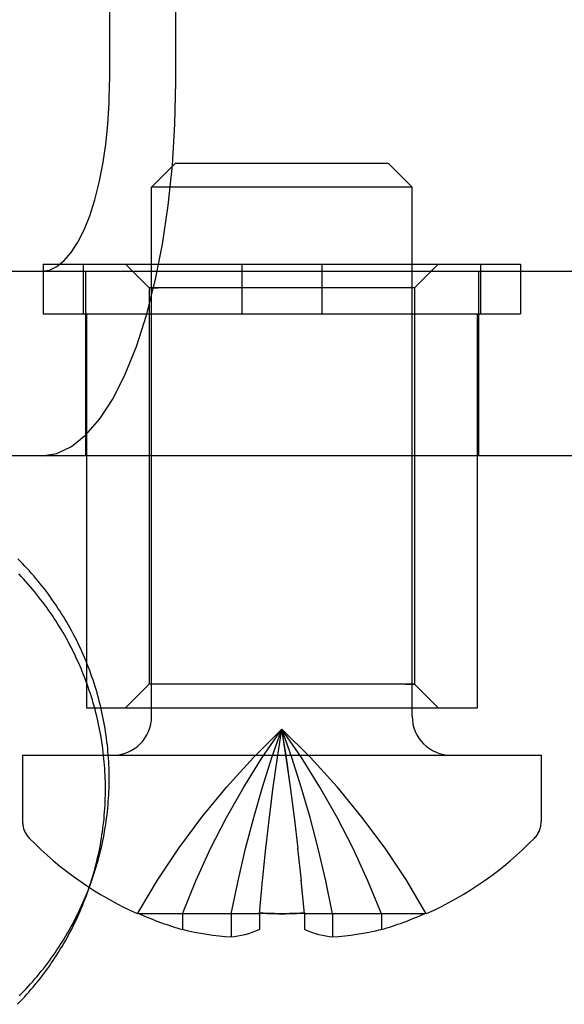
# Model space of a CAD drawing. Header units: inches. Extents: x 0 to 224, y 0 to 145.
# Tile 27 of 83: x 63.544 to 63.774, y 53.504 to 53.92. Entities that reach past the tile are written whole.
import ezdxf

# ---------------------------------------------------------------- set-up
doc = ezdxf.new("R2010")
doc.units = ezdxf.units.IN
doc.header["$LTSCALE"] = 12.3026315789
doc.header["$MEASUREMENT"] = 0
doc.linetypes.add('HIDDEN', pattern=[0.2, 0.1, -0.1])
doc.layers.add('DEFAULT_2', color=8, linetype='HIDDEN')

msp = doc.modelspace()

# ---------------------------------------------------------------- linework, layer by layer
at = {"layer": 'DEFAULT_2', "color": 8, "linetype": 'HIDDEN'}
for p, q in [((63.5818130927, 54.3175982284), (63.5818130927, 53.8935982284)), ((63.6097657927, 53.8935982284), (63.6097657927, 54.3175982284)), ((63.6095780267, 53.8590981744), (63.5995780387, 53.8490981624)), ((63.6995779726, 53.8590982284), (63.6095779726, 53.8590982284)), ((63.6995779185, 53.8590981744), (63.7095779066, 53.8490981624)), ((63.5995779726, 53.6255982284), (63.5995779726, 53.8490982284)), ((63.7095779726, 53.8490982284), (63.5995779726, 53.8490982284)), ((63.7095779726, 53.6255982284), (63.7095779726, 53.8490982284)), ((63.5537844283, 53.8165982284), (63.5537844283, 53.7955982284)), ((63.5537844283, 53.8165982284), (63.7553715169, 53.8165982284)), ((63.5706737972, 53.8165982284), (63.5706737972, 53.7955982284)), ((63.5985779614, 53.8065982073), (63.5885779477, 53.8165982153)), ((63.6376886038, 53.8165982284), (63.6376886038, 53.7955982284)), ((63.6714673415, 53.8165982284), (63.6714673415, 53.7955982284)), ((63.7105779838, 53.8065982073), (63.7205779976, 53.8165982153)), ((63.738482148, 53.8165982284), (63.738482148, 53.7955982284)), ((63.7553715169, 53.8165982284), (63.7553715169, 53.7955982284)), ((63.47032358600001, 53.8135982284), (63.84488754, 53.8135982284)), ((63.5715779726, 53.8135982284), (63.5715779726, 53.7355982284)), ((63.7375779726, 53.8135982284), (63.7375779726, 53.7355982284)), ((63.598577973, 53.806598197), (63.6022974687, 53.8065982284)), ((63.5985779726, 53.80659821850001), (63.5985779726, 53.6390982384)), ((63.71057797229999, 53.806598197), (63.598577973, 53.806598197)), ((63.71057797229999, 53.806598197), (63.7068584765, 53.8065982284)), ((63.7105779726, 53.80659821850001), (63.7105779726, 53.6390982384)), ((63.5537844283, 53.7955982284), (63.7553715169, 53.7955982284)), ((63.5720779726, 53.7955982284), (63.5720779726, 53.6290982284)), ((63.73707797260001, 53.7955982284), (63.73707797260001, 53.6290982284)), ((63.84488754, 53.7355982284), (63.47032358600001, 53.7355982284)), ((63.5985779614, 53.6390982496), (63.5885779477, 53.6290982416)), ((63.6022974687, 53.6390982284), (63.598577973, 53.6390982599)), ((63.71057797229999, 53.6390982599), (63.598577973, 53.6390982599)), ((63.7068584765, 53.6390982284), (63.71057797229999, 53.6390982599)), ((63.7105779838, 53.6390982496), (63.7205779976, 53.6290982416)), ((63.572078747, 53.6290982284), (63.7370771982, 53.6290982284)), ((63.6527002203, 53.6081275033), (63.6545779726, 53.6201705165)), ((63.54507797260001, 53.6090982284), (63.54507797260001, 53.5810982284)), ((63.54507797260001, 53.6090982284), (63.7640779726, 53.6090982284)), ((63.6509402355, 53.5957016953), (63.6527058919, 53.6081656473)), ((63.7640779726, 53.6090982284), (63.7640779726, 53.5810982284)), ((63.6492980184, 53.5828930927), (63.6509402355, 53.5957016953)), ((63.6598579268, 53.5828930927), (63.6582050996, 53.5957803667)), ((63.6613823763, 53.5697016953), (63.6598431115, 53.5830146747)), ((63.6463668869, 53.5561275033), (63.6477918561, 53.5698685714)), ((63.6627890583, 53.5561275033), (63.6613640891, 53.5698685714)), ((63.6450779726, 53.54217051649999), (63.6463879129, 53.5563420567)), ((63.6640779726, 53.54217051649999), (63.66276803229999, 53.5563420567)), ((63.5937258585, 53.5424351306), (63.5935772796, 53.5421708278)), ((63.5937258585, 53.5424351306), (63.5943222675, 53.54217051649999)), ((63.6450779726, 53.54217051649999), (63.59432227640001, 53.54217051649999)), ((63.6125779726, 53.54217051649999), (63.6125779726, 53.5354624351)), ((63.633182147, 53.54217051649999), (63.633182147, 53.53220591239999)), ((63.645101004, 53.5424351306), (63.6450779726, 53.54217051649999)), ((63.6450779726, 53.54217051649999), (63.6450779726, 53.5354624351)), ((63.6640549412, 53.5424351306), (63.664077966, 53.542170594)), ((63.6640779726, 53.54217051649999), (63.6640779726, 53.5354624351)), ((63.71483367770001, 53.54217051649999), (63.6640779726, 53.54217051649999)), ((63.6759737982, 53.54217051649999), (63.6759737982, 53.53220591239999)), ((63.6965779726, 53.54217051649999), (63.6965779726, 53.5354624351)), ((63.7154300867, 53.5424351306), (63.71483367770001, 53.54217051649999)), ((63.7154300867, 53.5424351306), (63.71557866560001, 53.5421708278))]:
    msp.add_line(p, q, dxfattribs=at)
for points in [[(63.5531436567, 53.7355982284), (63.5595224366, 53.736613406), (63.56574326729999, 53.7395596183), (63.57184365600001, 53.744473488), (63.5777110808, 53.7512451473), (63.58326666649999, 53.7598237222), (63.5884469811, 53.7700688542), (63.59317918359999, 53.7818819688), (63.5974126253, 53.79508683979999), (63.6010841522, 53.8095421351), (63.6041584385, 53.82504459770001), (63.6065851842, 53.8414172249), (63.6083461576, 53.8584399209), (63.6094019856, 53.8757987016), (63.6097657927, 53.8935982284)], [(63.5531436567, 53.8135982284), (63.5563734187, 53.8141122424), (63.5595232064, 53.81560399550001), (63.5626120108, 53.8180920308), (63.5655828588, 53.821520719), (63.5683958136, 53.8258643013), (63.5710187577, 53.83105170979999), (63.5734148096, 53.8370330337), (63.5755583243, 53.8437190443), (63.5774173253, 53.8510381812), (63.578973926, 53.85888752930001), (63.580202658, 53.8671774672), (63.5810942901, 53.8757965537), (63.5816288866, 53.88458580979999), (63.5818130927, 53.8935982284)], [(63.5740480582, 53.55550206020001), (63.5744602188, 53.5566719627), (63.5749133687, 53.5580012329), (63.5753521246, 53.55933533), (63.5757764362, 53.5606741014), (63.57618625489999, 53.56201739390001), (63.5765815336, 53.56336505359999), (63.576962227, 53.5647169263), (63.5773282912, 53.56607285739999), (63.5776796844, 53.5674326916), (63.5780163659, 53.5687962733), (63.57833829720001, 53.5701634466), (63.57864544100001, 53.5715340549), (63.57893776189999, 53.5729079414), (63.5792152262, 53.574284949), (63.5794778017, 53.57566492), (63.5797254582, 53.5770476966), (63.5799581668, 53.5784331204), (63.5801759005, 53.579821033), (63.5803786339, 53.5812112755), (63.5805663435, 53.5826036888), (63.5807390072, 53.5839981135), (63.5808966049, 53.5853943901), (63.5810391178, 53.5867923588), (63.58116652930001, 53.5881918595), (63.58127882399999, 53.5895927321), (63.58137598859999, 53.59099481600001), (63.5814580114, 53.5923979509), (63.58152488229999, 53.5938019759), (63.581576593, 53.5952067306), (63.5816131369, 53.596612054), (63.5816345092, 53.59801778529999), (63.5816407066, 53.5994237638), (63.58163172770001, 53.6008298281), (63.5816075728, 53.6022358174), (63.5815682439, 53.6036415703), (63.5815137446, 53.60504692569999), (63.5814440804, 53.6064517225), (63.5813592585, 53.60785579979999), (63.58125928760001, 53.6092589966), (63.5811441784, 53.6106611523), (63.5810139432, 53.6120621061), (63.5808685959, 53.6134616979), (63.5807081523, 53.6148597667), (63.5805326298, 53.6162561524), (63.58034204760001, 53.6176506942), (63.5801364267, 53.61904323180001), (63.5799157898, 53.6204336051), (63.5796801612, 53.6218216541), (63.5794295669, 53.6232072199), (63.5791640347, 53.6245901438), (63.5788835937, 53.6259702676), (63.578588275, 53.62734743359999), (63.5782781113, 53.6287214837), (63.577953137, 53.6300922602), (63.5776133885, 53.63145960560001), (63.5772589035, 53.6328233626), (63.5768897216, 53.6341833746), (63.576505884, 53.6355394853), (63.57610743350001, 53.6368915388), (63.5756944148, 53.63823938), (63.57526687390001, 53.6395828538), (63.5748248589, 53.6409218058), (63.5743684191, 53.6422560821), (63.5738976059, 53.6435855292), (63.5734124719, 53.6449099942), (63.5729130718, 53.6462293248), (63.5723994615, 53.6475433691), (63.5718716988, 53.648851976), (63.5713298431, 53.6501549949), (63.5707739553, 53.6514522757), (63.570204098, 53.6527436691), (63.56962033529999, 53.6540290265), (63.56902273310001, 53.6553081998), (63.5684113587, 53.6565810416), (63.567786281, 53.6578474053), (63.56714757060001, 53.659107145), (63.5664952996, 53.66036011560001), (63.56582954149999, 53.6616061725), (63.5651503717, 53.6628451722), (63.56445786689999, 53.6640769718), (63.5637521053, 53.6653014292), (63.5630331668, 53.66651840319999), (63.56230113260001, 53.6677277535), (63.5615560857, 53.6689293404), (63.5607981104, 53.6701230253), (63.5600272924, 53.6713086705), (63.5592437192, 53.67248613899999), (63.55844747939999, 53.67365529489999), (63.5576386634, 53.6748160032), (63.5568173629, 53.6759681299), (63.55598367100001, 53.6771115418), (63.55513768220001, 53.6782461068), (63.5542794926, 53.6793716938), (63.55340919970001, 53.6804881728), (63.5525269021, 53.68159541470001), (63.5516327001, 53.6826932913), (63.5507266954, 53.6837816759), (63.5498089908, 53.6848604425), (63.5488796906, 53.6859294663), (63.5479389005, 53.68698862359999), (63.5469867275, 53.68803779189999), (63.5460232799, 53.6890768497), (63.54504866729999, 53.6901056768), (63.5440630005, 53.6911241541), (63.5430663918, 53.69213216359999)], [(63.5724788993, 53.5511149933), (63.57289105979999, 53.5522848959), (63.5733442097, 53.553614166), (63.5737829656, 53.5549482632), (63.5742072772, 53.5562870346), (63.5746170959, 53.557630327), (63.5750123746, 53.5589779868), (63.575393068, 53.5603298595), (63.57575913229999, 53.5616857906), (63.5761105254, 53.5630456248), (63.576447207, 53.5644092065), (63.5767691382, 53.5657763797), (63.577076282, 53.56714698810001), (63.5773686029, 53.5685208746), (63.5776460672, 53.5698978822), (63.5779086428, 53.57127785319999), (63.5781562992, 53.5726606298), (63.5783890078, 53.5740460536), (63.5786067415, 53.5754339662), (63.578809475, 53.5768242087), (63.5789971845, 53.578216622), (63.5791698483, 53.5796110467), (63.5793274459, 53.5810073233), (63.57946995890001, 53.582405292), (63.5795973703, 53.58380479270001), (63.579709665, 53.58520566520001), (63.5798068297, 53.5866077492), (63.5798888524, 53.5880108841), (63.5799557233, 53.5894149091), (63.580007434, 53.5908196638), (63.580043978, 53.59222498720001), (63.5800653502, 53.5936307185), (63.5800715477, 53.5950366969), (63.5800625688, 53.5964427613), (63.58003841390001, 53.5978487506), (63.5799990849, 53.59925450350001), (63.5799445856, 53.6006598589), (63.57987492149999, 53.6020646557), (63.57979009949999, 53.603468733), (63.5796901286, 53.6048719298), (63.5795750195, 53.6062740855), (63.5794447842, 53.60767503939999), (63.57929943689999, 53.60907463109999), (63.5791389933, 53.6104726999), (63.5789634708, 53.61186908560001), (63.5787728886, 53.61326362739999), (63.5785672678, 53.614656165), (63.5783466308, 53.6160465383), (63.5781110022, 53.6174345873), (63.577860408, 53.6188201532), (63.57759487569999, 53.620203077), (63.5773144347, 53.6215832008), (63.577019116, 53.6229603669), (63.5767089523, 53.6243344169), (63.5763839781, 53.6257051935), (63.5760442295, 53.6270725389), (63.5756897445, 53.6284362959), (63.57532056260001, 53.6297963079), (63.574936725, 53.6311524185), (63.5745382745, 53.6325044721), (63.5741252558, 53.63385231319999), (63.5736977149, 53.635195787), (63.5732556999, 53.636534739), (63.57279926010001, 53.6378690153), (63.57232844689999, 53.6391984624), (63.5718433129, 53.6405229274), (63.5713439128, 53.641842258), (63.5708303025, 53.64315630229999), (63.5703025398, 53.64446490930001), (63.5697606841, 53.64576792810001), (63.5692047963, 53.647065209), (63.568634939, 53.6483566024), (63.5680511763, 53.64964195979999), (63.5674535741, 53.650921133), (63.56684219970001, 53.6521939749), (63.566217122, 53.6534603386), (63.5655784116, 53.6547200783), (63.5649261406, 53.6559730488), (63.5642603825, 53.6572191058), (63.56358121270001, 53.6584581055), (63.5628887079, 53.6596899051), (63.5621829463, 53.6609143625), (63.5614640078, 53.6621313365), (63.5607319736, 53.6633406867), (63.5599869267, 53.6645422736), (63.5592289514, 53.6657359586), (63.5584581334, 53.6669216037), (63.55767456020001, 53.6680990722), (63.5568783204, 53.6692682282), (63.55606950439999, 53.6704289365), (63.55524820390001, 53.67158106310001), (63.554414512, 53.672724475), (63.5535685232, 53.67385904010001), (63.5527103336, 53.6749846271), (63.55184004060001, 53.6761011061), (63.55095774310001, 53.6772083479), (63.55006354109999, 53.6783062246), (63.5491575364, 53.6793946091), (63.5482398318, 53.6804733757), (63.5473105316, 53.6815423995), (63.54636974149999, 53.6826015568), (63.54541756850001, 53.6836507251), (63.5444541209, 53.684689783), (63.54347950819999, 53.6857186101)], [(63.5937258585, 53.5424351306), (63.601989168, 53.5563420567), (63.6110039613, 53.5698685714), (63.6207702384, 53.5830146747), (63.6312879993, 53.5957803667), (63.6425572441, 53.6081656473), (63.6545779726, 53.6201705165)], [(63.6125779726, 53.54217051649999), (63.6182763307, 53.5561275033), (63.6244953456, 53.5697016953), (63.63123501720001, 53.5828930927), (63.63849534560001, 53.5957016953), (63.6462763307, 53.6081275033), (63.6545779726, 53.6201705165)], [(63.633182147, 53.54217051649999), (63.63608502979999, 53.5561275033), (63.6392531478, 53.5697016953), (63.64268650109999, 53.5828930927), (63.6463850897, 53.5957016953), (63.6503489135, 53.6081275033), (63.6545779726, 53.6201705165)], [(63.6965779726, 53.54217051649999), (63.6908796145, 53.5561275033), (63.6846605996, 53.5697016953), (63.677920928, 53.5828930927), (63.6706605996, 53.5957016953), (63.6628796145, 53.6081275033), (63.6545779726, 53.6201705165)], [(63.6759737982, 53.54217051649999), (63.6730709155, 53.5561275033), (63.6699027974, 53.5697016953), (63.6664694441, 53.5828930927), (63.6627708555, 53.5957016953), (63.6588070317, 53.6081275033), (63.6545779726, 53.6201705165)], [(63.6582157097, 53.5957016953), (63.6564557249, 53.6081275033), (63.6545779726, 53.6201705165)], [(63.6582050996, 53.5957803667), (63.6564500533, 53.6081656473), (63.6545779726, 53.6201705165)], [(63.7154300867, 53.5424351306), (63.7071667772, 53.5563420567), (63.6981519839, 53.5698685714), (63.68838570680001, 53.5830146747), (63.6778679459, 53.5957803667), (63.6665987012, 53.6081656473), (63.6545779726, 53.6201705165)], [(63.6477735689, 53.5697016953), (63.6493128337, 53.5830146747), (63.65095084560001, 53.5957803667)], [(63.5436198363, 53.5074122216), (63.5446048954, 53.5084097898), (63.5455790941, 53.5094177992), (63.546542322, 53.5104361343), (63.54749447, 53.5114646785), (63.5484354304, 53.5125033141), (63.5493650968, 53.5135519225), (63.5502833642, 53.51461038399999), (63.551190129, 53.5156785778), (63.5520852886, 53.5167563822), (63.5529687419, 53.517843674), (63.55384038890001, 53.5189403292), (63.5547001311, 53.5200462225), (63.5555478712, 53.5211612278), (63.5563835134, 53.5222852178), (63.557206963, 53.5234180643), (63.5580181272, 53.5245596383), (63.558816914, 53.5257098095), (63.55960323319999, 53.5268684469), (63.5603769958, 53.5280354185), (63.56113811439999, 53.5292105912), (63.56188650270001, 53.5303938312), (63.5626220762, 53.5315850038), (63.5633447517, 53.5327839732), (63.56405444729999, 53.533990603), (63.5647510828, 53.53520475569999), (63.5654345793, 53.53642629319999), (63.5661048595, 53.5376550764), (63.5667618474, 53.5388909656), (63.5674054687, 53.5401338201), (63.5680356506, 53.5413834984), (63.5686523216, 53.5426398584), (63.5692554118, 53.5439027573), (63.5698448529, 53.5451720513), (63.5704205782, 53.54644759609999), (63.57098252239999, 53.5477292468), (63.5715306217, 53.5490168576), (63.57206481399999, 53.5503102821), (63.5725850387, 53.5516093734), (63.5730912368, 53.55291398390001), (63.5735833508, 53.5542239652), (63.5740480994, 53.5555021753)], [(63.5429168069, 53.5039011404), (63.5438951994, 53.5049108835), (63.5448625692, 53.5059310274), (63.54581880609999, 53.5069614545), (63.5467638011, 53.5080020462), (63.5476974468, 53.5090526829), (63.54861963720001, 53.5101132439), (63.5495302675, 53.5111836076), (63.5504292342, 53.5122636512), (63.55131643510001, 53.51335325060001), (63.5521917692, 53.5144522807), (63.553055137, 53.5155606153), (63.5539064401, 53.5166781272), (63.55474558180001, 53.51780468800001), (63.5555724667, 53.5189401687), (63.5563870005, 53.52008443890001), (63.5571890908, 53.5212373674), (63.5579786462, 53.522398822), (63.558755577, 53.5235686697), (63.5595197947, 53.5247467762), (63.56027121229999, 53.5259330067), (63.5610097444, 53.5271272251), (63.5617353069, 53.5283292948), (63.5624478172, 53.5295390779), (63.5631471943, 53.5307564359), (63.5638333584, 53.5319812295), (63.5645062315, 53.5332133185), (63.565165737, 53.5344525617), (63.5658117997, 53.5356988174), (63.5664443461, 53.5369519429), (63.5670633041, 53.5382117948), (63.5676686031, 53.5394782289), (63.5682601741, 53.5407511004), (63.5688379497, 53.5420302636), (63.5694018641, 53.5433155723), (63.5699518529, 53.5446068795), (63.5704878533, 53.5459040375), (63.5710098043, 53.5472068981), (63.5715176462, 53.5485153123), (63.5720113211, 53.5498291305), (63.57247894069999, 53.5511151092)], [(63.6545779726, 53.54217051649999), (63.6529877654, 53.5421780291), (63.6514031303, 53.542200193), (63.6498219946, 53.5422371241), (63.6482447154, 53.5422886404), (63.64667171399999, 53.5423545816), (63.645101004, 53.5424351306)], [(63.645101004, 53.5424351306), (63.64667104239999, 53.54235460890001), (63.6482436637, 53.5422886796), (63.6498208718, 53.54223715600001), (63.651402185, 53.5422002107), (63.6529871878, 53.5421780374), (63.6545779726, 53.54217051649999)], [(63.6545779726, 53.54217051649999), (63.6561681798, 53.5421780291), (63.6577528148, 53.542200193), (63.6593339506, 53.5422371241), (63.66091122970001, 53.5422886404), (63.6624842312, 53.5423545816), (63.6640549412, 53.5424351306)], [(63.6640549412, 53.5424351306), (63.6624849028, 53.54235460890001), (63.6609122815, 53.5422886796), (63.6593350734, 53.54223715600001), (63.6577537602, 53.5422002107), (63.6561687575, 53.5421780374), (63.6545779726, 53.54217051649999)], [(63.633182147, 53.53220591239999), (63.6306097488, 53.53239563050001), (63.6280344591, 53.5326471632), (63.6254554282, 53.53296036), (63.6228752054, 53.5333356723), (63.6202953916, 53.5337735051), (63.6177179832, 53.53427384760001), (63.6151458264, 53.53483683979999), (63.6125779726, 53.5354624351)], [(63.6450779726, 53.5354624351), (63.6434899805, 53.5347972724), (63.6419363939, 53.5342120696), (63.6404191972, 53.5337097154), (63.6389324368, 53.5332815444), (63.6374739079, 53.5329211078), (63.6360343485, 53.5326246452), (63.6346025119, 53.532385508), (63.633182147, 53.53220591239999)], [(63.6759737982, 53.53220591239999), (63.6745534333, 53.532385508), (63.6731215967, 53.5326246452), (63.67168203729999, 53.5329211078), (63.6702235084, 53.5332815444), (63.668736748, 53.5337097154), (63.6672195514, 53.5342120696), (63.6656659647, 53.5347972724), (63.6640779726, 53.5354624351)], [(63.6965779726, 53.5354624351), (63.6940101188, 53.53483683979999), (63.6914379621, 53.53427384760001), (63.68886055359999, 53.5337735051), (63.6862807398, 53.5333356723), (63.6837005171, 53.53296036), (63.6811214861, 53.5326471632), (63.67854619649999, 53.53239563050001), (63.6759737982, 53.53220591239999)]]:
    msp.add_lwpolyline(points, dxfattribs=at)
for centre, radius, start, end in [((63.5830779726, 53.6255982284), 0.0165, 270, 360), ((63.7260779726, 53.6255982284), 0.0165, 180, 270), ((63.5550779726, 53.5810982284), 0.01, 180, 224.2297574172), ((63.7540779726, 53.5810982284), 0.01, 315.7702425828, 360), ((63.6545779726, 53.6779583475), 0.148860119, 224.2297574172, 245.7811980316), ((63.6545779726, 53.6779583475), 0.148860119, 294.2188019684, 315.7702425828), ((63.6545779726, 53.6779583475), 0.1485566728, 246.0707994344, 253.5773667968), ((63.6545779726, 53.6779583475), 0.1485566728, 286.4226332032, 293.9292005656)]:
    msp.add_arc(centre, radius, start, end, dxfattribs=at)

doc.saveas('drawing.dxf')
